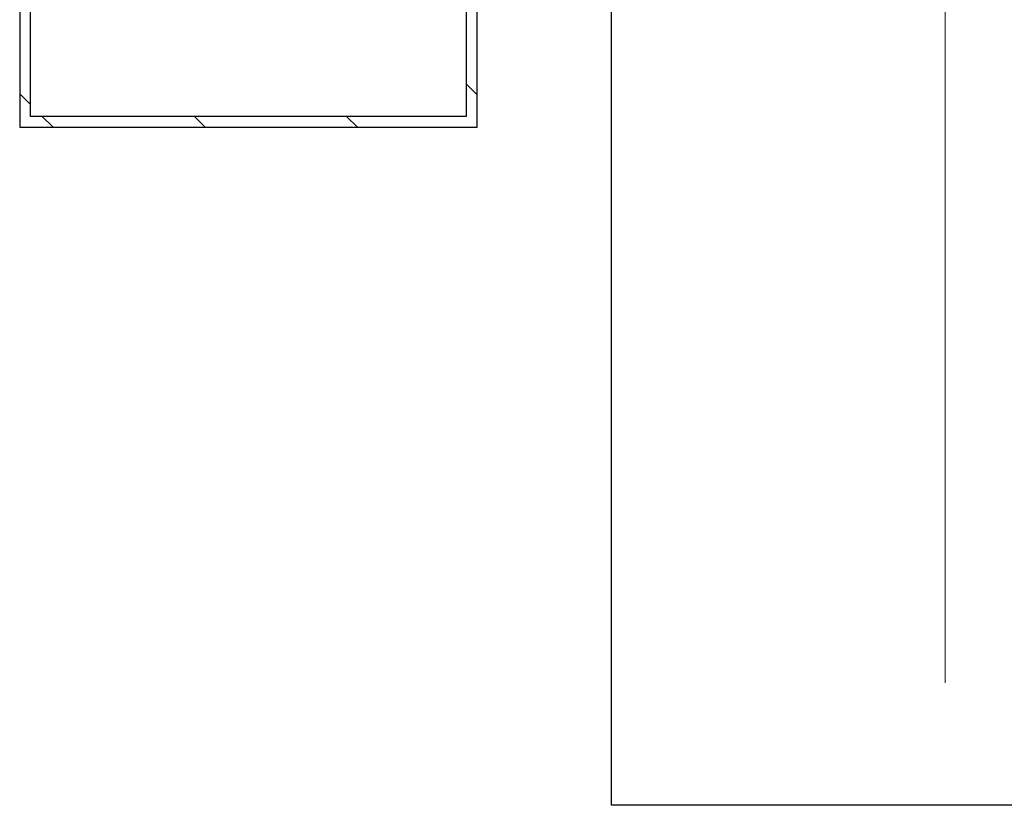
# Model space of a CAD drawing. Extents: x -73 to 359, y -4 to 85.
# Tile 18 of 151: x -32.829 to -31.914, y 31.885 to 32.615. Entities that reach past the tile are written whole.
import ezdxf

# ---------------------------------------------------------------- set-up
doc = ezdxf.new("R2010")
doc.units = 0
doc.header["$MEASUREMENT"] = 0
doc.linetypes.add('Strichlinie', pattern=[0.005644, 0.002822, -0.002822])
doc.linetypes.add('Strichpunktlinie', pattern=[0.006703, 0.003528, -0.001764, 0, -0.001411])
for name, color, linetype in [('0._EG_7_P_ZE_ACHSEN', 7, 'Continuous'), ('0._EG_7_R_NT_AUSSENWAND', 7, 'Continuous'), ('0._EG_7_R_NT_DACH', 7, 'Continuous')]:
    doc.layers.add(name, color=color, linetype=linetype)
pattern_1 = [(135, (0, 0), (0.07071068, 0.07071068), [])]

msp = doc.modelspace()

# ---------------------------------------------------------------- hatches: boundary and pattern name
at = {"layer": '0._EG_7_R_NT_AUSSENWAND', "linetype": 'Continuous', "ltscale": 1000}
h = msp.add_hatch(dxfattribs=at)
h.set_pattern_fill('MW_Porenbeton_0007', color=256, style=0, pattern_type=2)
h.set_pattern_definition(pattern_1)
h.paths.add_polyline_path([(-32.82869, 41.745), (-32.82869, 32.515), (-32.81869, 32.525), (-32.81869, 41.735)], flags=0)
h = msp.add_hatch(dxfattribs=at)
h.set_pattern_fill('MW_Porenbeton_0007', color=256, style=0, pattern_type=2)
h.set_pattern_definition(pattern_1)
h.paths.add_polyline_path([(-32.40369, 32.515), (-32.40369, 32.635), (-32.41369, 32.635), (-32.41369, 32.525)], flags=0)
h = msp.add_hatch(dxfattribs=at)
h.set_pattern_fill('MW_Porenbeton_0007', color=256, style=0, pattern_type=2)
h.set_pattern_definition(pattern_1)
h.paths.add_polyline_path([(-32.82869, 32.515), (-32.40369, 32.515), (-32.41369, 32.525), (-32.81869, 32.525)], flags=0)

# ---------------------------------------------------------------- linework, layer by layer
at = {"layer": '0._EG_7_P_ZE_ACHSEN', "color": 9, "linetype": 'Strichpunktlinie', "lineweight": 18, "ltscale": 1000}
msp.add_line((-31.96869, 31.99877), (-31.96869, 32.94791), dxfattribs=at)
at = {"layer": '0._EG_7_R_NT_AUSSENWAND', "linetype": 'Continuous', "ltscale": 1000}
for p, q in [((-32.82869, 41.745), (-32.82869, 32.515)), ((-32.81869, 32.525), (-32.81869, 41.735)), ((-32.41369, 32.635), (-32.41369, 32.525)), ((-32.40369, 32.515), (-32.40369, 32.635)), ((-32.41369, 32.525), (-32.81869, 32.525)), ((-32.82869, 32.515), (-32.40369, 32.515))]:
    msp.add_line(p, q, dxfattribs=at)
at = {"layer": '0._EG_7_R_NT_DACH', "linetype": 'Strichlinie', "ltscale": 1000}
for p, q in [((-32.27869, 31.885), (-32.27869, 32.635)), ((-14.51869, 31.885), (-32.27869, 31.885))]:
    msp.add_line(p, q, dxfattribs=at)

doc.saveas('drawing.dxf')
